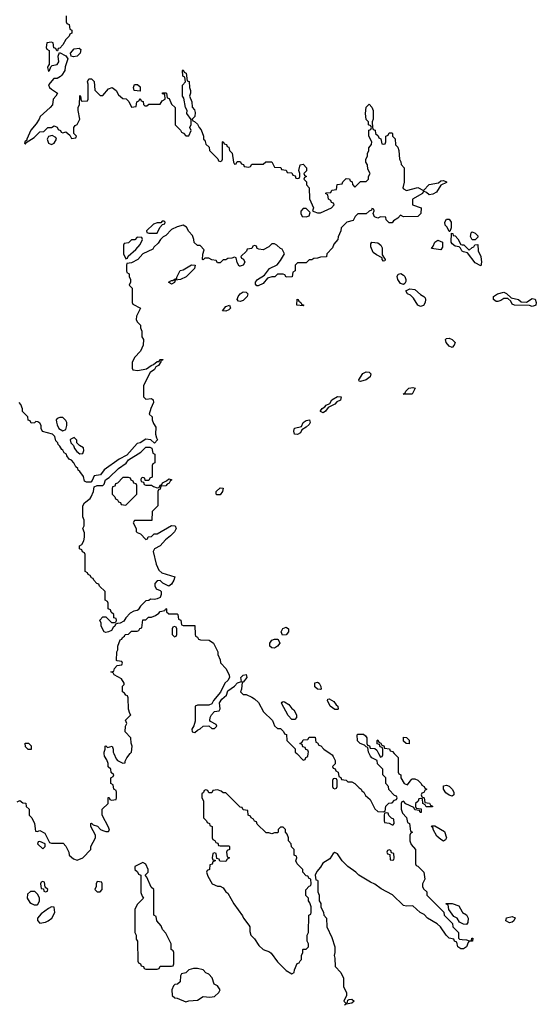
# Model space of a CAD drawing. Header units: inches. Extents: x 2789275 to 2951659, y 860290 to 1033804.
# Tile 77 of 256: x 2846909 to 2850518, y 968248 to 975124. Entities that reach past the tile are written whole.
import ezdxf

# ---------------------------------------------------------------- set-up
doc = ezdxf.new("R2010")
doc.units = ezdxf.units.IN
doc.header["$MEASUREMENT"] = 0
for name, color, linetype in [('C8946', 7, 'Continuous'), ('C8947', 7, 'Continuous'), ('C8956', 7, 'Continuous'), ('C8957', 7, 'Continuous')]:
    doc.layers.add(name, color=color, linetype=linetype)

msp = doc.modelspace()

# ---------------------------------------------------------------- linework, layer by layer
at = {"layer": 'C8946', "color": 2, "elevation": 6}
for points in [[(2846890, 969662), (2846910, 969672), (2846930, 969654), (2846952.7, 969652.7), (2846954, 969630), (2846974, 969610), (2846974, 969570), (2846994, 969550), (2847011.6, 969511.6), (2847018, 969458), (2847030, 969454), (2847050, 969462), (2847083.6, 969443.6), (2847118, 969378), (2847130, 969374), (2847212.7, 969372.7), (2847231.6, 969351.6), (2847252, 969310), (2847254, 969290), (2847283.6, 969263.6), (2847310, 969254), (2847350, 969272), (2847406, 969330), (2847406, 969350), (2847438, 969410), (2847438, 969430), (2847406, 969490), (2847406, 969510), (2847410, 969512), (2847422, 969502), (2847451.6, 969491.6), (2847474, 969470), (2847490, 969462), (2847510, 969454), (2847530, 969454), (2847535.3, 969464.7), (2847530, 969486), (2847486, 969570), (2847486, 969610), (2847526, 969650), (2847527.3, 969692.7), (2847532.7, 969692.7), (2847538, 969678), (2847550, 969674), (2847582, 969678), (2847586, 969690), (2847586, 969730), (2847582, 969742), (2847566, 969750), (2847562, 969782), (2847546, 969790), (2847546, 969830), (2847562, 969838), (2847566, 969850), (2847547.3, 969867.3), (2847546, 969890), (2847527.3, 969907.3), (2847526, 969930), (2847516.4, 969956.4), (2847500.4, 969980.4), (2847498.8, 970000)], [(2847566.2, 970000), (2847582, 969962), (2847591.1, 969951.1), (2847630, 969932), (2847646, 969934), (2847646, 969946), (2847658, 969970), (2847681, 970000)], [(2848844, 970000), (2848890, 969954), (2848902, 969958), (2848907.3, 969972.7), (2848922, 969978), (2848924.8, 970000)], [(2849078.5, 970000), (2849091.3, 969991.3), (2849099.8, 969979.8), (2849112, 969950), (2849112, 969928), (2849094, 969910), (2849098, 969898), (2849112.7, 969892.7), (2849118, 969878), (2849134, 969870), (2849138, 969838), (2849152.7, 969832.7), (2849158, 969818), (2849190, 969814), (2849202, 969802), (2849230, 969802), (2849251.1, 969791.1), (2849279.6, 969759.6), (2849294, 969750), (2849298, 969738), (2849314, 969730), (2849325.4, 969705.4), (2849358, 969678), (2849390, 969614), (2849410, 969594), (2849447.3, 969592.7), (2849462, 969598), (2849467.3, 969632.7), (2849487.3, 969652.7), (2849510, 969654), (2849527.3, 969672.7), (2849542, 969678), (2849546, 969690), (2849542, 969702), (2849527.3, 969707.3), (2849487.3, 969747.3), (2849486, 969770), (2849466, 969790), (2849466, 969830), (2849446, 969850), (2849446, 969890), (2849408.4, 969928.4), (2849406, 969950), (2849368.7, 969968.7), (2849360.2, 969980.2), (2849350.8, 970000)], [(2849416.2, 970000), (2849430, 969974), (2849442, 969978), (2849446, 969990), (2849446, 970000)], [(2849525.3, 970000), (2849552.7, 969972.7), (2849554, 969870), (2849558, 969858), (2849571.6, 969851.6), (2849572, 969830), (2849594, 969790), (2849618, 969782), (2849643.1, 969816.9), (2849650, 969822), (2849670, 969822), (2849690, 969814), (2849714, 969790), (2849718, 969778), (2849734, 969770), (2849738, 969758), (2849754, 969750), (2849738, 969742), (2849732.7, 969727.3), (2849718, 969722), (2849714, 969710), (2849718, 969698), (2849734, 969690), (2849738, 969658), (2849772.7, 969652.7), (2849778, 969638), (2849792.7, 969632.7), (2849792.7, 969627.3), (2849747.3, 969627.3), (2849742, 969642), (2849726, 969650), (2849722, 969682), (2849710, 969686), (2849698, 969682), (2849692.7, 969667.3), (2849674, 969650), (2849674, 969630), (2849678, 969618), (2849712.7, 969612.7), (2849712.7, 969587.3), (2849707.3, 969587.3), (2849702, 969602), (2849670, 969606), (2849662, 969622), (2849607.3, 969647.3), (2849590, 969666), (2849578, 969662), (2849574, 969650), (2849574, 969610), (2849583.6, 969583.6), (2849611.6, 969551.6), (2849618, 969518), (2849631.6, 969511.6), (2849638, 969458), (2849654, 969450), (2849638, 969442), (2849634, 969430), (2849634, 969390), (2849643.6, 969363.6), (2849674, 969330), (2849674, 969230), (2849678, 969218), (2849690, 969214), (2849731.6, 969171.6), (2849738, 969122), (2849722, 969090), (2849722, 969070), (2849730, 969054), (2849752.7, 969032.7), (2849754, 969010), (2849872.7, 968892.7), (2849874, 968870), (2849932.7, 968812.7), (2849934, 968790), (2849974, 968750), (2849974, 968710), (2849982, 968702), (2850000, 968700.5)], [(2850000, 968635.3), (2849990, 968635.3), (2849969.2, 968649.2), (2849962, 968682), (2849946, 968690), (2849942, 968702), (2849908, 968710), (2849888, 968730), (2849848.4, 968788.4), (2849826, 968810), (2849758, 968850), (2849734.6, 968874.6), (2849706, 968890), (2849656.4, 968936.4), (2849610, 968933.2), (2849590, 968939.3), (2849513.6, 969013.6), (2849434.6, 969054.6), (2849390, 969088), (2849360.2, 969100.2), (2849278, 969150), (2849258, 969170), (2849202, 969210), (2849162, 969250), (2849130, 969298), (2849110, 969308), (2849099.6, 969300.4), (2849075.5, 969264.5), (2849025.4, 969234.6), (2849010, 969206), (2848983.6, 969176.4), (2848974, 969150), (2848978, 969118), (2848990, 969114), (2848992.7, 969107.3), (2848992.7, 969032.7), (2849002, 969010), (2849002, 968970), (2849011.6, 968951.6), (2849012, 968930), (2849032, 968890), (2849034, 968870), (2849052, 968850), (2849054, 968790), (2849090, 968714), (2849111.3, 968650), (2849111.3, 968610), (2849104.7, 968590), (2849111.3, 968570), (2849112.7, 968512.7), (2849152, 968470), (2849172, 968430), (2849172, 968370), (2849191, 968331), (2849192, 968310), (2849174, 968270), (2849190, 968254), (2849198, 968262), (2849202, 968278), (2849210, 968282), (2849230, 968284.7), (2849244.7, 968270), (2849230, 968255.3), (2849190, 968248.7), (2849178, 968242)], [(2850000, 968812.7), (2849982, 968822), (2849966, 968850), (2849942, 968862), (2849906, 968910), (2849902, 968942), (2849890, 968946), (2849887.3, 968952.7), (2849930, 968952), (2849976.9, 968936.9), (2850000, 968893.7)]]:
    msp.add_lwpolyline(points, dxfattribs=at)
for points in [[(2849110, 969826), (2849098, 969822), (2849094, 969810), (2849094, 969770), (2849098, 969758), (2849110, 969754), (2849122, 969758), (2849126, 969770), (2849126, 969810), (2849122, 969822)], [(2849930, 969702), (2849909.1, 969709.1), (2849885.6, 969725.6), (2849868.7, 969750), (2849870, 969774), (2849890, 969778), (2849910, 969771.3), (2849930.7, 969750.7), (2849941, 969730), (2849942, 969710)], [(2848290, 969746), (2848258, 969742), (2848250, 969726), (2848230, 969726), (2848222, 969742), (2848210, 969746), (2848198, 969742), (2848192.7, 969727.3), (2848182, 969718), (2848182, 969690), (2848194, 969670), (2848194, 969550), (2848214, 969530), (2848218, 969518), (2848234, 969510), (2848238, 969498), (2848254, 969490), (2848254, 969410), (2848258, 969398), (2848272.7, 969392.7), (2848278, 969378), (2848292.7, 969372.7), (2848298, 969358), (2848310, 969354), (2848370, 969354), (2848374, 969350), (2848374, 969330), (2848358, 969322), (2848354, 969310), (2848358, 969278), (2848374, 969270), (2848358, 969262), (2848350, 969246), (2848307.3, 969247.3), (2848302, 969262), (2848286, 969266), (2848282, 969302), (2848270, 969306), (2848258, 969302), (2848254, 969270), (2848258, 969258), (2848274, 969254), (2848274, 969250), (2848258, 969242), (2848252.7, 969227.3), (2848238, 969222), (2848234, 969190), (2848218, 969182), (2848214, 969170), (2848223.6, 969143.6), (2848254, 969090), (2848290, 969074), (2848310, 969074), (2848330, 969062), (2848350, 969034), (2848363.6, 969023.6), (2848404.7, 968950), (2848465.4, 968865.4), (2848472, 968850), (2848510, 968802), (2848516, 968790), (2848516.9, 968756.9), (2848524.7, 968730), (2848550, 968704.7), (2848578.5, 968658.5), (2848610, 968631), (2848654.8, 968614.8), (2848666.4, 968606.4), (2848710, 968544.7), (2848770, 968484.7), (2848810, 968462), (2848826, 968470), (2848828, 968490), (2848847.3, 968532.7), (2848862, 968538), (2848867.3, 968552.7), (2848878, 968562), (2848878, 968590), (2848886, 968610), (2848886, 968630), (2848890, 968634), (2848910, 968634), (2848926, 968650), (2848926, 968670), (2848918, 968690), (2848918, 968730), (2848926, 968750), (2848928, 968870), (2848942, 968878), (2848946, 968890), (2848946, 968930), (2848936.4, 968956.4), (2848926, 968970), (2848926, 968990), (2848908.4, 969008.4), (2848908.4, 969048.4), (2848930, 969074), (2848942, 969078), (2848946, 969090), (2848942, 969122), (2848930, 969126), (2848922, 969142), (2848910, 969146), (2848886, 969170), (2848886, 969190), (2848848.4, 969228.4), (2848838, 969250), (2848846, 969270), (2848842, 969282), (2848826, 969290), (2848826, 969330), (2848807.3, 969347.3), (2848806, 969370), (2848786, 969390), (2848786, 969410), (2848776.4, 969436.4), (2848766, 969450), (2848766, 969470), (2848750, 969486), (2848730, 969486), (2848714, 969470), (2848714, 969450), (2848710, 969446), (2848690, 969446), (2848670, 969438), (2848650, 969446), (2848630, 969446), (2848567.3, 969507.3), (2848562, 969522), (2848550, 969526), (2848542, 969542), (2848526, 969550), (2848522, 969562), (2848506, 969570), (2848502, 969602), (2848470, 969606), (2848462, 969622), (2848450, 969626), (2848350, 969726), (2848330, 969726), (2848316.4, 969736.4)], [(2849470, 969586), (2849458, 969582), (2849454, 969570), (2849454, 969530), (2849458, 969518), (2849490, 969514), (2849510, 969502), (2849518, 969502), (2849526, 969510), (2849522, 969542), (2849507.3, 969547.3), (2849487.3, 969567.3), (2849482, 969582)], [(2849870, 969388), (2849850, 969398), (2849823.2, 969423.2), (2849798, 969470), (2849798, 969478), (2849786, 969494), (2849810, 969494), (2849876, 969456), (2849891.3, 969410), (2849883.6, 969396.4)], [(2847050, 969386), (2847038, 969382), (2847034, 969370), (2847070, 969334), (2847086, 969350), (2847086, 969370)], [(2849490, 969326), (2849478, 969322), (2849474, 969310), (2849478, 969298), (2849494, 969294), (2849498, 969258), (2849510, 969254), (2849522, 969258), (2849526, 969270), (2849522, 969302), (2849506, 969306), (2849502, 969322)], [(2847770, 969238), (2847714, 969210), (2847714, 969190), (2847732.7, 969172.7), (2847738, 969158), (2847754, 969150), (2847754, 969030), (2847763.6, 969003.6), (2847774, 968990), (2847730, 968946), (2847714, 968910), (2847712, 968750), (2847722, 968730), (2847723.6, 968703.6), (2847732, 968690), (2847734, 968550), (2847738, 968538), (2847752, 968532), (2847758, 968518), (2847772.7, 968512.7), (2847778, 968498), (2847790, 968494), (2847870, 968494), (2847882, 968498), (2847890, 968514), (2847970, 968514), (2847982, 968518), (2847986, 968530), (2847986, 968610), (2847982, 968622), (2847966, 968630), (2847966, 968670), (2847930, 968746), (2847906, 968770), (2847896.4, 968796.4), (2847866, 968830), (2847862, 968862), (2847846, 968870), (2847846, 969050), (2847827.3, 969067.3), (2847796.4, 969136.4), (2847786, 969150), (2847806, 969170), (2847806, 969190), (2847790, 969226)], [(2847070, 969106), (2847058, 969102), (2847054, 969090), (2847058, 969058), (2847074, 969054), (2847078, 969038), (2847090, 969034), (2847102, 969038), (2847106, 969050), (2847086, 969066), (2847082, 969102)], [(2847450, 969106), (2847442, 969090), (2847442, 969070), (2847434, 969050), (2847450, 969034), (2847470, 969034), (2847486, 969050), (2847486, 969090), (2847482, 969102)], [(2846983.6, 969036.4), (2846963.6, 969016.4), (2846962, 968990), (2846979.6, 968959.6), (2846991.1, 968951.1), (2847010, 968942), (2847030, 968942), (2847035.3, 968944.7), (2847048, 968970), (2847048, 968990), (2847035.3, 969015.3), (2847015.3, 969035.3)], [(2847130, 968928), (2847110, 968918), (2847059.6, 968880.4), (2847032, 968850), (2847032.7, 968832.7), (2847050, 968814), (2847090, 968822.8), (2847108, 968830), (2847133.2, 968850), (2847153.2, 968890), (2847150, 968926)], [(2848150, 968499), (2848122, 968498), (2848091.1, 968488.9), (2848070, 968468), (2848038, 968462), (2848032.7, 968447.3), (2848030, 968406), (2848011.6, 968388.4), (2847992.7, 968387.3), (2847983.6, 968376.4), (2847972, 968350), (2847974, 968310), (2847992.7, 968292.7), (2848010, 968292), (2848070, 968264.7), (2848090, 968272), (2848150, 968278), (2848190, 968302), (2848238, 968298), (2848270, 968303), (2848299.3, 968330), (2848308.7, 968350), (2848290, 968378), (2848268, 968390), (2848253.6, 968433.6), (2848230, 968458), (2848210, 968468.7), (2848190, 968488.7)]]:
    msp.add_lwpolyline(points, close=True, dxfattribs=at)
at = {"layer": 'C8947', "color": 2, "elevation": 6}
for points in [[(2847234, 975150), (2847234, 975110), (2847238, 975098), (2847254, 975090), (2847258, 975058), (2847274, 975050), (2847274, 975030), (2847258, 975022), (2847254, 975010), (2847230, 974986), (2847210, 974948), (2847190, 974926), (2847178, 974922), (2847174, 974906), (2847167.3, 974907.3), (2847162, 974922), (2847147.3, 974927.3), (2847142, 974962), (2847130, 974966), (2847098, 974962), (2847094, 974930), (2847098, 974918), (2847114, 974910), (2847114, 974806), (2847110, 974806), (2847102, 974790), (2847110, 974762), (2847118, 974770), (2847126, 974794), (2847136.4, 974803.6), (2847170, 974812), (2847182, 974830), (2847178, 974870), (2847186, 974894), (2847231, 974871), (2847244.7, 974850), (2847226, 974794), (2847224.7, 974770), (2847203, 974737), (2847193.7, 974726.3), (2847170, 974713.2), (2847147.5, 974712.5), (2847111, 974670), (2847118, 974650), (2847130, 974638), (2847174, 974610), (2847162, 974590), (2847142, 974570), (2847138, 974530), (2847122, 974510), (2847051.1, 974448.9), (2847044.7, 974430), (2847023.5, 974396.5), (2846987.3, 974352.7), (2846958, 974290), (2846958, 974282), (2846944.7, 974270), (2846942, 974262), (2846950, 974254), (2846954.6, 974265.4), (2847010, 974301), (2847050, 974342), (2847076.4, 974343.6), (2847106, 974370), (2847130, 974372), (2847150, 974382), (2847170, 974374), (2847178, 974358), (2847194, 974350), (2847198, 974338), (2847210, 974334), (2847230, 974342), (2847258, 974318), (2847270, 974294), (2847302, 974298), (2847306, 974310), (2847286, 974330), (2847286, 974370), (2847295.3, 974384.7), (2847310, 974392), (2847328.7, 974430), (2847318, 974490), (2847318, 974510), (2847327.3, 974532.7), (2847328, 974590), (2847330, 974594), (2847334, 974590), (2847338, 974558), (2847350, 974554), (2847382, 974558), (2847386, 974570), (2847386, 974674), (2847382, 974690), (2847391.6, 974711.6), (2847410, 974712), (2847430, 974692), (2847432.7, 974632.7), (2847470, 974594), (2847490, 974594), (2847530, 974642), (2847554, 974650), (2847582, 974630), (2847599.6, 974599.6), (2847630, 974574), (2847652, 974572), (2847671.6, 974551.6), (2847690, 974514), (2847722, 974518), (2847728, 974550), (2847742, 974558), (2847750, 974574), (2847758, 974558), (2847771.6, 974551.6), (2847772.7, 974532.7), (2847783.6, 974523.6), (2847798, 974522), (2847810, 974534), (2847890, 974534), (2847903.1, 974556.9), (2847926, 974570), (2847922, 974602), (2847907.3, 974607.3), (2847907.3, 974612.7), (2847930, 974614), (2847934, 974610), (2847938, 974578), (2847952.7, 974572.7), (2847970, 974534), (2847994, 974510), (2847994, 974390), (2848032.7, 974352.7), (2848038, 974338), (2848052.7, 974332.7), (2848070, 974314), (2848090, 974314), (2848106, 974350), (2848098, 974370), (2848107.3, 974392.7), (2848107.3, 974427.3), (2848075.3, 974470), (2848078, 974490), (2848066, 974510), (2848056.4, 974576.4), (2848046, 974590), (2848047.3, 974667.3), (2848066, 974690), (2848062, 974722), (2848048, 974730), (2848046, 974770), (2848050, 974774), (2848058, 974758), (2848071.6, 974751.6), (2848078, 974698), (2848091.6, 974691.6), (2848094, 974650), (2848102, 974630), (2848102, 974610), (2848094, 974590), (2848111.1, 974551.1), (2848112.7, 974512.7), (2848130, 974494), (2848135.3, 974475.3), (2848131.6, 974448.4), (2848114, 974430), (2848118, 974418), (2848130, 974414), (2848150, 974394), (2848162, 974370), (2848176, 974356), (2848194, 974310), (2848194, 974290), (2848202, 974282), (2848210, 974254), (2848232.7, 974232.7), (2848234, 974210), (2848292.7, 974152.7), (2848298, 974138), (2848310, 974134), (2848322, 974138), (2848326, 974150), (2848326, 974270), (2848330, 974274), (2848338, 974258), (2848352.7, 974252.7), (2848358, 974238), (2848370, 974234), (2848374, 974210), (2848392.7, 974192.7), (2848402, 974130), (2848410, 974114), (2848422, 974118), (2848427.3, 974132.7), (2848450, 974134), (2848458, 974118), (2848472.7, 974112.7), (2848478, 974098), (2848510, 974094), (2848522, 974098), (2848530, 974114), (2848610, 974114), (2848628.4, 974131.6), (2848670, 974132), (2848690, 974094), (2848732.7, 974092.7), (2848738, 974078), (2848770, 974074), (2848778, 974058), (2848810, 974054), (2848818, 974038), (2848832.7, 974032.7), (2848838, 974018), (2848850, 974014), (2848862, 974018), (2848866, 974030), (2848866, 974050), (2848858, 974070), (2848868.4, 974111.6), (2848890, 974114), (2848911.3, 974090), (2848911.3, 974068.7), (2848894, 974050), (2848898, 974038), (2848912, 974030), (2848898, 974022), (2848894, 974010), (2848911.6, 973991.6), (2848912, 973970), (2848931.3, 973950), (2848932.7, 973872.7), (2848962, 973810), (2848954, 973790), (2848963.6, 973783.6), (2848990, 973776), (2849010, 973776), (2849086, 973810), (2849106, 973830), (2849102, 973842), (2849087.3, 973847.3), (2849082, 973862), (2849066, 973870), (2849062, 973902), (2849046, 973910), (2849050, 973914), (2849082, 973918), (2849090, 973934), (2849122, 973938), (2849127.3, 973972.7), (2849162, 973978), (2849167.3, 973992.7), (2849190, 974014), (2849212, 974012), (2849218, 973998), (2849231.6, 973991.6), (2849232.7, 973972.7), (2849250, 973954), (2849290, 973994), (2849330, 973994), (2849346, 974010), (2849346, 974030), (2849358, 974050), (2849340.4, 974080.4), (2849338, 974110), (2849328, 974130), (2849328, 974150), (2849338, 974170), (2849338, 974190), (2849348, 974210), (2849348, 974230), (2849367.3, 974252.7), (2849368, 974270), (2849348, 974310), (2849348.4, 974351.6), (2849362, 974358), (2849366, 974370), (2849362, 974382), (2849346, 974390), (2849346, 974410), (2849330, 974426), (2849324, 974470), (2849330, 974514), (2849350, 974534), (2849370, 974514), (2849378, 974490), (2849378, 974430), (2849372, 974410), (2849374, 974370), (2849378, 974358), (2849392.7, 974352.7), (2849394, 974330), (2849412.7, 974312.7), (2849418, 974298), (2849432.7, 974292.7), (2849438, 974258), (2849450, 974254), (2849462, 974258), (2849466, 974270), (2849466, 974310), (2849482, 974318), (2849490, 974334), (2849510, 974334), (2849514, 974330), (2849514, 974310), (2849531.6, 974291.6), (2849534, 974250), (2849550, 974234), (2849558, 974210), (2849562, 974150), (2849571.6, 974131.6), (2849572.7, 974112.7), (2849594, 974090), (2849594, 973990), (2849584.7, 973950), (2849590, 973942), (2849610, 973932), (2849690, 973951.3), (2849730, 973932), (2849770, 973974), (2849835.3, 973984.7), (2849850, 973998), (2849870, 974002), (2849890, 973992), (2849890, 973988), (2849850, 973968.7), (2849819.9, 973920.1), (2849795.3, 973904.7), (2849770, 973902), (2849750, 973918), (2849730, 973926), (2849722, 973910), (2849652, 973870), (2849654, 973830), (2849714, 973810), (2849711.3, 973770), (2849690, 973749), (2849590, 973748), (2849570, 973758), (2849550, 973738), (2849519.6, 973720.4), (2849510, 973706), (2849490, 973706), (2849470, 973726), (2849466, 973746), (2849430, 973748), (2849410, 973738), (2849387.3, 973747.3), (2849378, 973770), (2849386, 973790), (2849382, 973802), (2849370, 973806), (2849365.4, 973794.6), (2849350, 973788), (2849330, 973768), (2849270, 973768), (2849252, 973750), (2849238, 973722), (2849194, 973710), (2849154, 973670), (2849151.6, 973648.4), (2849132.7, 973607.3), (2849131.6, 973588.4), (2849103.6, 973556.4), (2849094, 973530), (2849054, 973490), (2849052.7, 973467.3), (2849010, 973466), (2848990, 973458), (2848963.6, 973456.4), (2848950, 973446), (2848930, 973446), (2848910, 973426), (2848850, 973426), (2848834, 973410), (2848834, 973370), (2848818, 973362), (2848812.7, 973327.3), (2848770, 973326), (2848762, 973342), (2848750, 973346), (2848710, 973346), (2848691.3, 973328.7), (2848670, 973328.7), (2848641, 973319), (2848610, 973282), (2848575.3, 973264.7), (2848564.7, 973264.7), (2848556.4, 973276.4), (2848555.3, 973290), (2848569.2, 973310.8), (2848619, 973341), (2848654.6, 973385.4), (2848708.4, 973411.6), (2848730, 973442), (2848758, 973490), (2848742, 973522), (2848730, 973526), (2848706, 973550), (2848690, 973558), (2848670, 973558), (2848650, 973538), (2848610, 973518), (2848580.4, 973520.4), (2848567.3, 973527.3), (2848562, 973542), (2848550, 973546), (2848538, 973542), (2848530, 973526), (2848498, 973522), (2848492.7, 973507.3), (2848454, 973470), (2848458, 973458), (2848472.7, 973452.7), (2848482, 973430), (2848471.1, 973408.9), (2848450, 973402), (2848443.1, 973403.1), (2848428.4, 973428.4), (2848422, 973462), (2848410, 973466), (2848390, 973458), (2848363.6, 973456.4), (2848350, 973446), (2848330, 973446), (2848310, 973426), (2848290, 973426), (2848282, 973442), (2848250, 973446), (2848230, 973458), (2848202, 973458), (2848190, 973446), (2848186, 973450), (2848187.3, 973487.3), (2848198, 973518), (2848170, 973546), (2848150, 973546), (2848127.3, 973567.3), (2848126, 973590), (2848116.4, 973616.4), (2848090, 973646), (2848074.6, 973674.6), (2848050, 973688), (2848010, 973678), (2847970, 973658), (2847930, 973618), (2847910, 973608), (2847892, 973590), (2847876.9, 973563.1), (2847845.4, 973534.6), (2847838, 973522), (2847770, 973488), (2847734, 973450), (2847690, 973426), (2847658, 973422), (2847654, 973410), (2847654, 973370), (2847658, 973358), (2847674, 973350), (2847674, 973330), (2847682, 973310), (2847682, 973290), (2847674, 973270), (2847694, 973250), (2847694, 973150), (2847698, 973138), (2847752, 973110), (2847725.4, 973054.6), (2847722, 973030), (2847730, 973014), (2847751.6, 972991.6), (2847752.7, 972972.7), (2847762, 972950), (2847762, 972910), (2847774, 972890), (2847772, 972850), (2847752, 972810), (2847710, 972766), (2847694, 972730), (2847694, 972690), (2847698, 972678), (2847734, 972674), (2847794, 972686), (2847828, 972710), (2847844, 972716), (2847870, 972738), (2847882, 972738), (2847888, 972750), (2847911.3, 972751.3), (2847906, 972746), (2847894, 972746), (2847894, 972734), (2847878, 972710), (2847860.7, 972699.3), (2847850, 972682), (2847820.7, 972659.3), (2847774, 972570), (2847774, 972490), (2847790, 972474), (2847830, 972478), (2847842, 972470), (2847844.7, 972450), (2847824.7, 972410), (2847814, 972370), (2847834, 972350), (2847834, 972330), (2847843.6, 972303.6), (2847859.6, 972279.6), (2847858, 972230), (2847863.6, 972203.6), (2847871.3, 972190), (2847850, 972166), (2847826, 972190), (2847790, 972195.3), (2847750.9, 972169.1), (2847730, 972164), (2847658, 972082), (2847604, 972056), (2847498.8, 971981.2), (2847474, 971946), (2847430, 971938), (2847414.8, 971905.2), (2847404.7, 971895.3), (2847375.3, 971895.3), (2847362, 971902), (2847353.6, 971933.6), (2847330, 971968), (2847318, 971978), (2847315.3, 971990), (2847301.2, 972001.2), (2847288, 972030), (2847270, 972048), (2847255.3, 972055.3), (2847238, 972078), (2847235.3, 972090), (2847220.2, 972100.2), (2847210, 972118), (2847202, 972122), (2847190, 972146), (2847178, 972158), (2847175.3, 972170), (2847162, 972182), (2847153.2, 972213.2), (2847138, 972230), (2847068, 972248), (2847058, 972270), (2847058, 972290), (2847050, 972306), (2847036.4, 972316.4), (2847022, 972318), (2847011.6, 972308.4), (2846990, 972306), (2846982, 972322), (2846967.3, 972327.3), (2846966, 972350), (2846928.4, 972388.4), (2846927.3, 972407.3), (2846916.4, 972436.4), (2846906, 972450)], [(2850000, 973508.7), (2849998, 973510), (2849988.7, 973528.7), (2849978, 973538), (2849950, 973542), (2849930, 973558), (2849922, 973570), (2849926, 973634), (2849934, 973630), (2849938, 973618), (2849950, 973614), (2849970, 973594), (2849990, 973554), (2850000, 973552.9)], [(2847681, 970000), (2847688.7, 970010), (2847695.3, 970050), (2847687.3, 970072.7), (2847686, 970110), (2847646, 970150), (2847648, 970190), (2847658, 970210), (2847648.4, 970231.6), (2847686, 970270), (2847678, 970278), (2847668.9, 970308.9), (2847667.3, 970387.3), (2847662, 970402), (2847650, 970406), (2847642, 970422), (2847626, 970430), (2847626, 970470), (2847638, 970482), (2847638, 970490), (2847620.4, 970520.4), (2847568.4, 970548.4), (2847562, 970562), (2847546, 970570), (2847566, 970574), (2847570, 970594), (2847590, 970614), (2847622, 970618), (2847626, 970630), (2847622, 970642), (2847590, 970646), (2847586, 970650), (2847588, 970710), (2847595.3, 970724.7), (2847595.3, 970750), (2847610, 970794), (2847622, 970798), (2847626, 970810), (2847642, 970818), (2847646, 970830), (2847670, 970834), (2847690, 970854), (2847730, 970854), (2847742, 970858), (2847747.3, 970872.7), (2847762, 970878), (2847770, 970934), (2847790, 970934), (2847808.4, 970951.6), (2847830, 970952), (2847856.4, 970963.6), (2847880.4, 970979.6), (2847890, 970992), (2847922, 970998), (2847930, 971012), (2847934, 971010), (2847934, 970990), (2847950, 970974), (2848010, 970974), (2848014, 970970), (2848018, 970938), (2848034, 970930), (2848038, 970898), (2848050, 970894), (2848132.7, 970892.7), (2848134, 970830), (2848138, 970818), (2848152, 970812), (2848158, 970798), (2848172.7, 970792.7), (2848231.6, 970791.6), (2848262, 970770), (2848292, 970710), (2848292, 970690), (2848310, 970654), (2848312, 970632), (2848352, 970590), (2848372.7, 970547.3), (2848374, 970530), (2848362, 970510), (2848342, 970490), (2848310.9, 970429.1), (2848262, 970370), (2848250, 970346), (2848230, 970338), (2848150, 970338), (2848134, 970330), (2848134.4, 970225.6), (2848126.4, 970193.6), (2848112, 970170), (2848114, 970150), (2848132.9, 970147.1), (2848150, 970162), (2848170, 970171.3), (2848190, 970191.3), (2848230, 970194), (2848250, 970174), (2848270, 970174), (2848286, 970190), (2848282, 970202), (2848242, 970222), (2848238, 970230), (2848239, 970250), (2848249.3, 970270.7), (2848270, 970292), (2848302, 970298), (2848308.7, 970311.3), (2848305.6, 970354.4), (2848320.1, 970379.9), (2848353.8, 970406.2), (2848363.7, 970436.3), (2848408.7, 970470), (2848430, 970492), (2848458, 970502), (2848454, 970530), (2848470, 970546), (2848490, 970550.8), (2848496, 970530), (2848470, 970498), (2848462, 970498), (2848458, 970450), (2848452, 970430), (2848470, 970412), (2848490, 970412), (2848530, 970394), (2848550, 970382), (2848576.9, 970356.9), (2848611.6, 970291.6), (2848674, 970230), (2848690, 970194), (2848710, 970174), (2848730, 970174), (2848752.7, 970152.7), (2848758, 970138), (2848772.7, 970132.7), (2848774, 970090), (2848832.7, 970032.7), (2848834, 970010), (2848844, 970000)], [(2848924.8, 970000), (2848926, 970010), (2848922, 970022), (2848907.3, 970027.3), (2848902, 970042), (2848887.3, 970047.3), (2848882, 970062), (2848866, 970070), (2848882, 970078), (2848890, 970094), (2848922, 970098), (2848930, 970114), (2848972.7, 970112.7), (2848978, 970078), (2848990, 970074), (2848998, 970058), (2849012.7, 970052.7), (2849034, 970030), (2849078.5, 970000)], [(2849350.8, 970000), (2849346, 970010), (2849342, 970042), (2849330, 970046), (2849318, 970058), (2849288.4, 970068.4), (2849268.4, 970088.4), (2849266, 970130), (2849270, 970134), (2849310, 970134), (2849323.6, 970123.6), (2849334, 970110), (2849334, 970070), (2849338, 970058), (2849352.7, 970052.7), (2849358, 970038), (2849390, 970034), (2849403.6, 970023.6), (2849416.2, 970000)], [(2847498.8, 970000), (2847498, 970010), (2847506, 970030), (2847506, 970050), (2847510, 970054), (2847522, 970042), (2847554, 970050), (2847562, 970030), (2847562, 970010), (2847566.2, 970000)], [(2849446, 970000), (2849446, 970030), (2849442, 970042), (2849427.3, 970047.3), (2849422, 970062), (2849407.3, 970067.3), (2849406, 970090), (2849410, 970094), (2849418, 970078), (2849432.7, 970072.7), (2849438, 970058), (2849452.7, 970052.7), (2849458, 970038), (2849492.7, 970032.7), (2849498, 970018), (2849512.7, 970012.7), (2849525.3, 970000)]]:
    msp.add_lwpolyline(points, dxfattribs=at)
for points in [[(2847284.7, 974864.7), (2847268.4, 974868.4), (2847264, 974890), (2847290, 974921), (2847324.7, 974924.7), (2847335.3, 974915.3), (2847331.1, 974891.1), (2847310, 974869.2)], [(2847750, 974626), (2847709, 974629), (2847704, 974650), (2847710, 974672), (2847731.6, 974671.6), (2847750, 974654)], [(2847135.3, 974315.3), (2847110, 974308), (2847101, 974290), (2847110, 974262), (2847130, 974252), (2847150, 974262), (2847166, 974290), (2847162, 974302)], [(2848910, 973806), (2848890, 973806), (2848872.7, 973787.3), (2848872, 973770), (2848882, 973750), (2848910, 973746.8), (2848930, 973754), (2848938, 973778)], [(2847918, 973718), (2847903.6, 973716.4), (2847894, 973706), (2847870, 973706), (2847843.6, 973696.4), (2847794, 973650), (2847798, 973638), (2847810, 973634), (2847870, 973634), (2847888, 973672), (2847906, 973694), (2847922, 973698), (2847926, 973710)], [(2849910, 973646), (2849895.3, 973675.3), (2849882, 973690), (2849878, 973710), (2849891.3, 973731.3), (2849910, 973732), (2849922, 973710), (2849922, 973670), (2849914, 973646)], [(2847730, 973606), (2847712.7, 973587.3), (2847690, 973586), (2847670, 973566), (2847638, 973562), (2847634, 973550), (2847634, 973490), (2847650, 973454), (2847662, 973458), (2847667.3, 973472.7), (2847720.4, 973519.6), (2847750, 973554), (2847766, 973590), (2847762, 973602)], [(2849450, 973438), (2849442, 973450), (2849442, 973462), (2849401.5, 973481.5), (2849378.9, 973498.9), (2849362.7, 973537.3), (2849362, 973558), (2849369.2, 973570.8), (2849410, 973564.9), (2849430.6, 973550.6), (2849440.5, 973530), (2849442, 973482), (2849462, 973450), (2849459.6, 973440.4)], [(2849850, 973518), (2849786, 973526), (2849798, 973542), (2849808, 973570), (2849830, 973584.7), (2849862, 973570), (2849863.6, 973536.4)], [(2847970, 973278), (2847948.7, 973290), (2847970, 973302), (2847978, 973302), (2847994, 973314), (2848006, 973314), (2848006, 973326), (2848030, 973372), (2848050, 973378), (2848110, 973412), (2848134, 973410), (2848130, 973386), (2848071.1, 973328.9), (2848031.1, 973308.9), (2847994, 973306), (2847990, 973288)], [(2849590, 973275.3), (2849570, 973282), (2849549.5, 973309.5), (2849545.2, 973330), (2849554, 973346), (2849570.6, 973350.6), (2849590, 973341), (2849598.8, 973330), (2849606, 973310), (2849605.4, 973294.6), (2849598.8, 973281.2)], [(2848450, 973155.3), (2848438, 973158), (2848428.7, 973170), (2848435.3, 973190), (2848449.4, 973210.6), (2848470, 973224.7), (2848490, 973222), (2848502, 973210), (2848498, 973190), (2848470, 973162)], [(2849710, 973121.2), (2849689.6, 973129.6), (2849658.9, 973178.9), (2849639.5, 973199.5), (2849618, 973210), (2849606, 973230), (2849635.3, 973244.7), (2849670, 973241), (2849710, 973204.7), (2849732, 973192), (2849742, 973182), (2849744.7, 973170), (2849741, 973150), (2849730, 973128.7)], [(2848890, 973126), (2848846, 973130), (2848847.3, 973172.7), (2848854, 973170), (2848858, 973158), (2848874, 973150), (2848878, 973138), (2848894, 973130)], [(2848350, 973088.7), (2848326, 973090), (2848350, 973122), (2848374, 973130), (2848382, 973110), (2848370, 973098)], [(2849930, 972835.3), (2849910, 972844), (2849889.2, 972870), (2849884, 972890), (2849890, 972898), (2849910, 972901), (2849930.7, 972890.7), (2849950.7, 972870.7), (2849944.7, 972850)], [(2849290, 972598), (2849280.4, 972600.4), (2849278, 972610), (2849306.3, 972653.7), (2849330, 972664.7), (2849350, 972662), (2849362, 972650), (2849358, 972630), (2849330, 972608.7)], [(2849650, 972508), (2849588, 972510), (2849602, 972518), (2849606, 972530), (2849628, 972550), (2849656, 972556), (2849671.3, 972550)], [(2849030, 972379), (2849010, 972388), (2849010, 972392), (2849022, 972410), (2849040.4, 972419.6), (2849050, 972431), (2849076.4, 972443.6), (2849088.7, 972470), (2849130, 972492), (2849154, 972490), (2849150, 972468), (2849124.7, 972455.3), (2849110, 972438), (2849063.6, 972416.4), (2849044.7, 972390)], [(2847210, 972346), (2847190, 972346), (2847170, 972338), (2847164.7, 972330), (2847166, 972314), (2847170, 972294), (2847182, 972270), (2847210, 972252), (2847230, 972262), (2847238, 972290), (2847238, 972310), (2847230, 972326)], [(2848850, 972228), (2848828.7, 972230), (2848824, 972250), (2848829.5, 972270.5), (2848876.4, 972283.6), (2848890, 972311.3), (2848910, 972324.7), (2848934, 972330), (2848938, 972310), (2848930, 972298), (2848910, 972278), (2848881, 972259), (2848870, 972238)], [(2847290, 972206), (2847265.4, 972194.6), (2847262, 972190), (2847266, 972170), (2847284.7, 972150), (2847292, 972130), (2847307.5, 972107.5), (2847330, 972092), (2847350, 972094), (2847356.4, 972116.4), (2847355.3, 972135.3), (2847326, 972150), (2847308, 972168), (2847307.3, 972187.3)], [(2847786, 971906), (2847782, 971922), (2847770, 971926), (2847758, 971922), (2847754, 971910), (2847758, 971898), (2847774, 971894), (2847778, 971878), (2847790, 971874), (2847830, 971874), (2847843.6, 971863.6), (2847870, 971854), (2847882, 971858), (2847890, 971874), (2847902, 971878), (2847906, 971890), (2847935.3, 971904.7), (2847950, 971918), (2847971, 971910), (2847959.6, 971900.4), (2847953.2, 971886.8), (2847939.6, 971880.4), (2847930, 971868.7), (2847894, 971866), (2847890, 971846), (2847878, 971842), (2847874, 971830), (2847874, 971730), (2847834, 971690), (2847832.7, 971627.3), (2847710, 971626), (2847702, 971610), (2847722, 971570), (2847722, 971550), (2847730, 971542), (2847752.7, 971532.7), (2847790, 971494), (2847802, 971498), (2847807.3, 971512.7), (2847830, 971514), (2847847.3, 971532.7), (2847870, 971534), (2847969.3, 971590.7), (2847994, 971590), (2848001, 971570), (2847990, 971548.7), (2847961.4, 971518.6), (2847927.1, 971492.9), (2847890.7, 971449.3), (2847851.6, 971428.4), (2847842, 971410), (2847862.8, 971322.8), (2847881, 971281), (2847902, 971262), (2847992.7, 971232.7), (2847986, 971210), (2847970, 971182), (2847950, 971168.7), (2847909, 971189), (2847890, 971208), (2847870, 971206), (2847852.7, 971187.3), (2847852, 971170), (2847862, 971150), (2847890, 971138), (2847898, 971130), (2847898, 971110), (2847890.8, 971089.2), (2847870, 971079), (2847850, 971075.3), (2847822, 971078), (2847811.6, 971068.4), (2847790, 971066), (2847751.6, 971028.4), (2847736.9, 971003.1), (2847730, 970998), (2847705.4, 970994.6), (2847679.6, 970980.4), (2847650, 970946), (2847636.9, 970923.1), (2847611.1, 970908.9), (2847592, 970908), (2847578, 970902), (2847574, 970890), (2847561, 970879), (2847550, 970858), (2847530, 970849.2), (2847510, 970844), (2847498, 970850), (2847478, 970890), (2847478, 970910), (2847468.4, 970931.6), (2847490, 970954), (2847510, 970954), (2847550, 970914), (2847570, 970914), (2847582, 970918), (2847586, 970930), (2847582, 970942), (2847567.3, 970947.3), (2847566, 970970), (2847547.3, 970987.3), (2847542, 971002), (2847526, 971010), (2847526, 971050), (2847522, 971062), (2847506, 971070), (2847506, 971130), (2847467.3, 971167.3), (2847462, 971182), (2847447.3, 971187.3), (2847426, 971210), (2847422, 971222), (2847410, 971226), (2847402, 971242), (2847386, 971250), (2847382, 971262), (2847366, 971270), (2847366, 971390), (2847362, 971402), (2847347.3, 971407.3), (2847342, 971422), (2847326, 971430), (2847326, 971450), (2847342, 971458), (2847356.4, 971483.6), (2847362, 971510), (2847360.4, 971540.4), (2847348.7, 971570), (2847358, 971590), (2847358, 971630), (2847348.7, 971651.3), (2847349, 971730), (2847362, 971750), (2847400.4, 971779.6), (2847408.9, 971791.1), (2847424, 971830), (2847430, 971862), (2847449.1, 971870.9), (2847490, 971872), (2847499, 971881), (2847509.2, 971910.8), (2847533.6, 971926.4), (2847598, 971990), (2847652.9, 972027.1), (2847668.9, 972051.1), (2847756, 972104), (2847790, 972138), (2847818, 972138), (2847832.7, 972132.7), (2847838, 972098), (2847854, 972090), (2847854, 972030), (2847838, 972022), (2847834, 972010), (2847834, 971930), (2847818, 971922), (2847810, 971906)], [(2847670, 971926), (2847630, 971926), (2847592.7, 971887.3), (2847578, 971882), (2847572.7, 971867.3), (2847558, 971862), (2847554, 971850), (2847554, 971810), (2847572.7, 971792.7), (2847578, 971778), (2847592, 971772), (2847598, 971758), (2847612.7, 971752.7), (2847618, 971738), (2847650, 971734), (2847726, 971810), (2847726, 971870), (2847722, 971882), (2847707.3, 971887.3), (2847702, 971902), (2847687.3, 971907.3), (2847682, 971922)], [(2848310, 971805.2), (2848286, 971806), (2848282, 971810), (2848281.2, 971830), (2848310, 971854.8), (2848330, 971852), (2848326, 971830)], [(2847990, 970886), (2847978, 970882), (2847974, 970870), (2847974, 970830), (2847990, 970814), (2848002, 970818), (2848006, 970830), (2848006, 970870), (2848002, 970882)], [(2848745.2, 970825.2), (2848735.1, 970850), (2848748.2, 970871.8), (2848770, 970882), (2848786.8, 970870), (2848787.3, 970850), (2848770, 970829.2)], [(2848690, 970736), (2848670, 970737.2), (2848657.2, 970750), (2848656, 970770), (2848670, 970790.7), (2848690, 970799.1), (2848710, 970798), (2848715.3, 970795.3), (2848726, 970770), (2848710, 970749)], [(2849010, 970446), (2848990, 970448), (2848970, 970466), (2848970, 970494), (2848990, 970498), (2849002, 970490), (2849012.7, 970467.3), (2849014, 970450)], [(2849110, 970306), (2849078, 970330), (2849058, 970370), (2849062, 970378), (2849070, 970382), (2849103.6, 970363.6), (2849119.6, 970339.6), (2849132, 970330), (2849134, 970310), (2849130, 970306)], [(2848810, 970238), (2848784.7, 970264.7), (2848738, 970350), (2848742, 970358), (2848750, 970362), (2848759.6, 970359.6), (2848790, 970342), (2848810, 970314), (2848823.6, 970303.6), (2848842, 970270), (2848842, 970250), (2848830, 970238)], [(2849630, 970066), (2849608.4, 970068.4), (2849590, 970086), (2849590, 970114), (2849610, 970112), (2849630, 970092)], [(2846990, 970028), (2846968.4, 970028.4), (2846950, 970046), (2846947.3, 970072.7), (2846970, 970072), (2846990, 970054)]]:
    msp.add_lwpolyline(points, close=True, dxfattribs=at)
at = {"layer": 'C8956', "color": 2, "elevation": 6}
for points in [[(2850000, 968893.7), (2850002, 968890), (2850030, 968874), (2850042, 968850), (2850039.6, 968820.4), (2850030, 968806), (2850008.4, 968808.4), (2850000, 968812.7)], [(2850000, 968700.5), (2850030, 968698), (2850050, 968692), (2850066, 968694), (2850068, 968710), (2850074, 968710), (2850072, 968690), (2850050, 968688), (2850041, 968679), (2850030.6, 968649.4), (2850010, 968635.3), (2850000, 968635.3)]]:
    msp.add_lwpolyline(points, dxfattribs=at)
msp.add_lwpolyline([(2850330, 968818), (2850306, 968830), (2850308.7, 968851.3), (2850350, 968861), (2850370, 968852), (2850362, 968830), (2850350, 968822)], close=True, dxfattribs=at)
at = {"layer": 'C8957', "color": 2, "elevation": 6}
for points in [[(2850070, 973586), (2850058, 973610), (2850064, 973636), (2850070, 973642), (2850090, 973634), (2850110, 973614), (2850110, 973606), (2850090, 973586)], [(2850450, 973152), (2850490, 973176), (2850510, 973171.3), (2850518, 973150), (2850514, 973130), (2850510, 973128), (2850490, 973122), (2850470, 973128), (2850366, 973130), (2850350, 973138), (2850339, 973159), (2850318, 973178), (2850290, 973178), (2850270, 973162), (2850250, 973155.3), (2850236.4, 973156.4), (2850218, 973170), (2850218, 973190), (2850246, 973210), (2850290, 973222), (2850310, 973212), (2850342, 973182), (2850394, 973170), (2850412.7, 973152.7)]]:
    msp.add_lwpolyline(points, close=True, dxfattribs=at)
msp.add_lwpolyline([(2850000, 973552.9), (2850011.6, 973551.6), (2850050, 973514), (2850070, 973534), (2850082, 973538), (2850087.3, 973552.7), (2850110, 973554), (2850112, 973510), (2850130.9, 973470.9), (2850136, 973430), (2850130, 973406), (2850090, 973425.2), (2850036.4, 973496.4), (2850010, 973502), (2850000, 973508.7)], dxfattribs=at)

doc.saveas('drawing.dxf')
